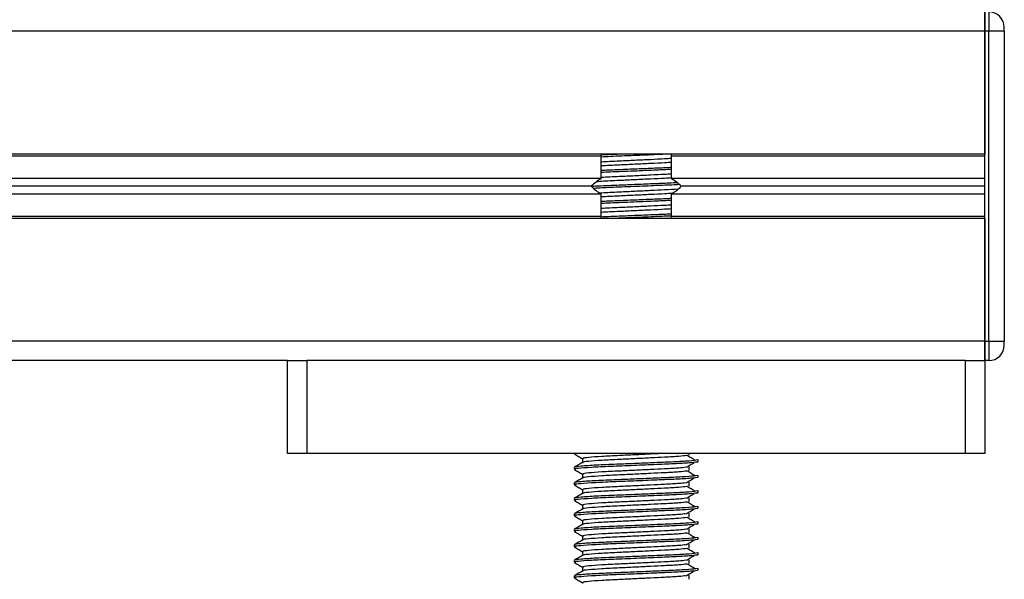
# Model space of a CAD drawing. Header units: millimetres. Extents: x 0 to 465, y 0 to 320.
# Tile 13 of 66: x 168 to 186, y 142 to 153. Entities that reach past the tile are written whole.
import ezdxf

# ---------------------------------------------------------------- set-up
doc = ezdxf.new("R2010")
doc.units = ezdxf.units.MM

msp = doc.modelspace()

# ---------------------------------------------------------------- linework, layer by layer
at = {"color": 7, "linetype": 'Continuous', "lineweight": 25}
for p, q in [((186.0859, 152.4201), (186.0859, 152.7924)), ((186.0859, 152.7924), (186.0859, 152.4201)), ((186.1603, 152.7924), (186.1603, 152.4201)), ((186.0859, 152.4201), (111.6309, 152.4201)), ((186.0859, 146.4637), (186.0859, 152.4201)), ((186.1603, 152.4201), (186.0859, 152.4201)), ((186.0859, 152.4201), (186.0859, 150.0599)), ((186.1603, 146.4637), (186.1603, 152.4201)), ((186.4581, 152.4201), (186.1603, 152.4201)), ((186.4581, 152.4201), (186.4581, 152.4945)), ((186.4581, 152.4201), (186.4581, 146.4637)), ((186.0859, 150.0599), (111.6309, 150.0599)), ((180.0542, 150.0599), (180.0576, 150.0226)), ((178.7122, 150.0226), (119.0045, 150.0226)), ((178.7122, 149.5908), (178.7122, 150.0226)), ((186.0859, 150.0226), (180.0576, 150.0226)), ((180.0576, 150.0226), (180.0576, 149.5908)), ((178.7122, 149.5908), (119.0045, 149.5908)), ((186.0859, 149.5908), (180.0576, 149.5908)), ((178.5191, 149.4419), (119.1977, 149.4419)), ((186.0859, 149.4419), (180.2508, 149.4419)), ((178.7122, 149.293), (119.0045, 149.293)), ((178.7122, 148.8611), (178.7122, 149.293)), ((180.0576, 149.293), (180.0576, 148.8611)), ((186.0859, 149.293), (180.0576, 149.293)), ((186.0859, 148.8239), (111.6309, 148.8239)), ((178.7122, 148.8611), (119.0045, 148.8611)), ((178.716, 148.8239), (178.7122, 148.8611)), ((180.0576, 148.8611), (180.0513, 148.8239)), ((186.0859, 148.8611), (180.0576, 148.8611)), ((186.0859, 148.8239), (186.0859, 146.4637)), ((186.0859, 146.4637), (111.6309, 146.4637)), ((186.0859, 146.4637), (186.1603, 146.4637)), ((186.0859, 146.0914), (186.0859, 146.4637)), ((186.0859, 146.4637), (186.0859, 146.0914)), ((186.1603, 146.4637), (186.4581, 146.4637)), ((186.1603, 146.4637), (186.1603, 146.0914)), ((186.4581, 146.3892), (186.4581, 146.4637)), ((172.684, 146.0914), (125.0328, 146.0914)), ((172.684, 144.3045), (172.684, 146.0914)), ((172.684, 146.0914), (173.0562, 146.0914)), ((173.0562, 146.0914), (173.0562, 144.3045)), ((185.7136, 146.0914), (173.0562, 146.0914)), ((185.7136, 144.3045), (185.7136, 146.0914)), ((185.7136, 146.0914), (186.0859, 146.0914)), ((186.1603, 146.0914), (186.0859, 146.0914)), ((186.0859, 146.0914), (186.0859, 144.3045)), ((173.0562, 144.3045), (172.684, 144.3045)), ((185.7136, 144.3045), (173.0562, 144.3045)), ((178.1936, 144.3045), (178.1936, 144.3005)), ((178.1981, 144.3045), (178.2143, 144.2972)), ((178.3548, 144.2077), (178.3548, 144.1348)), ((180.4047, 144.2755), (180.4047, 144.3045)), ((186.0859, 144.3045), (185.7136, 144.3045)), ((178.1936, 144.0398), (178.1936, 144.0026)), ((180.4047, 143.9777), (180.4047, 144.0521)), ((180.5762, 144.1516), (180.5762, 144.1888)), ((178.3548, 143.9099), (178.3548, 143.837)), ((180.5762, 143.8538), (180.5762, 143.891)), ((178.1936, 143.742), (178.1936, 143.7048)), ((180.4047, 143.6799), (180.4047, 143.7543)), ((178.1936, 143.4442), (178.1936, 143.407)), ((178.3548, 143.612), (178.3548, 143.5391)), ((180.4047, 143.382), (180.4047, 143.4565)), ((180.5762, 143.556), (180.5762, 143.5931)), ((178.3548, 143.3142), (178.3548, 143.2413)), ((180.5762, 143.2581), (180.5762, 143.2953)), ((178.1936, 143.1464), (178.1936, 143.1092)), ((180.4047, 143.0842), (180.4047, 143.1587)), ((178.3548, 143.0164), (178.3548, 142.9435)), ((180.5762, 142.9603), (180.5762, 142.9975)), ((178.1936, 142.8486), (178.1936, 142.8114)), ((178.3548, 142.7186), (178.3548, 142.6457)), ((180.4047, 142.7864), (180.4047, 142.8609)), ((180.5762, 142.6625), (180.5762, 142.6997)), ((178.1936, 142.5507), (178.1936, 142.5135)), ((180.4047, 142.4886), (180.4047, 142.563)), ((178.3548, 142.4208), (178.3548, 142.3479)), ((180.5762, 142.3647), (180.5762, 142.4019)), ((178.1936, 142.2529), (178.1936, 142.2157)), ((178.3548, 142.1229), (178.3548, 142.05)), ((180.4047, 142.1908), (180.4047, 142.2652)), ((178.1936, 141.9551), (178.1936, 141.9179)), ((180.4047, 141.8929), (180.4047, 141.9674)), ((180.5762, 142.0669), (180.5762, 142.104))]:
    msp.add_line(p, q, dxfattribs=at)
for centre, radius, start, end in [((186.1603, 152.4945), 0.2978, 360, 90), ((179.3849, 148.5186), 1.2657, 122.1068, 133.1629), ((179.3849, 148.5186), 1.2657, 46.8371, 57.8932), ((179.3849, 150.3651), 1.2657, 226.8371, 237.8932), ((179.3849, 150.3651), 1.2657, 302.1068, 313.1629), ((186.1603, 146.3892), 0.2978, 270, 360)]:
    msp.add_arc(centre, radius, start, end, dxfattribs=at)
for points, knots in [([(179.1264, 150.0599), (179.0884, 150.0583), (178.9319, 150.052), (178.8013, 150.0461), (178.7025, 150.0416)], [0, 0, 0, 0, 0.2425952, 1, 1, 1, 1]), ([(178.7122, 150.0226), (178.7119, 150.0331), (178.7116, 150.0458), (178.7149, 150.0578), (178.7155, 150.0599)], [0, 0, 0, 0, 0.8254288, 1, 1, 1, 1]), ([(180.0068, 150.0599), (179.9322, 150.0566), (179.7317, 150.0477), (179.3326, 150.0307), (178.9486, 150.0163), (178.7704, 150.0074), (178.7122, 150.0045)], [0, 0, 0, 0, 0.1902697, 0.5119328, 0.8404083, 1, 1, 1, 1]), ([(180.0576, 149.9747), (180.0165, 149.9721), (179.9057, 149.9651), (179.658, 149.9535), (179.3582, 149.9388), (179.0358, 149.9233), (178.8009, 149.9137), (178.7164, 149.9072), (178.7122, 149.9068)], [0, 0, 0, 0, 0.1176444, 0.3172738, 0.5222295, 0.7238494, 0.9861272, 1, 1, 1, 1]), ([(180.0576, 149.9002), (180.0165, 149.8976), (179.9057, 149.8907), (179.658, 149.8791), (179.3582, 149.8644), (179.0358, 149.8488), (178.8009, 149.8393), (178.7164, 149.8327), (178.7122, 149.8324)], [0, 0, 0, 0, 0.1176444, 0.3172738, 0.5222295, 0.7238494, 0.9861272, 1, 1, 1, 1]), ([(180.0576, 149.8017), (180.0434, 149.8009), (179.9463, 149.7958), (179.698, 149.786), (179.3575, 149.7713), (179.0039, 149.7573), (178.8094, 149.7486), (178.7122, 149.7442)], [0, 0, 0, 0, 0.0409205, 0.277868, 0.5211303, 0.7604378, 1, 1, 1, 1]), ([(180.0576, 149.7643), (179.9669, 149.7603), (179.7505, 149.7507), (179.333, 149.7328), (178.9486, 149.7184), (178.7704, 149.7096), (178.7122, 149.7067)], [0, 0, 0, 0, 0.2230416, 0.5316862, 0.8468674, 1, 1, 1, 1]), ([(180.1633, 149.5093), (180.1156, 149.5068), (179.9873, 149.4998), (179.7006, 149.4882), (179.3546, 149.4735), (178.9788, 149.458), (178.6803, 149.4469), (178.5636, 149.4387), (178.5365, 149.4368)], [0, 0, 0, 0, 0.1106257, 0.2979097, 0.4901851, 0.6793345, 0.9253968, 1, 1, 1, 1]), ([(180.0576, 149.6024), (180.0165, 149.5998), (179.9057, 149.5928), (179.6579, 149.5812), (179.3588, 149.5665), (179.0333, 149.551), (178.7672, 149.5395), (178.6608, 149.5308), (178.6312, 149.5284)], [0, 0, 0, 0, 0.1081981, 0.2917982, 0.4802969, 0.6657277, 0.9069459, 1, 1, 1, 1]), ([(180.0576, 149.6769), (180.0165, 149.6743), (179.9057, 149.6673), (179.658, 149.6557), (179.3582, 149.641), (179.0358, 149.6254), (178.8009, 149.6159), (178.7164, 149.6093), (178.7122, 149.609)], [0, 0, 0, 0, 0.1176444, 0.31727376, 0.52222948, 0.72384938, 0.98612724, 1, 1, 1, 1]), ([(180.2088, 149.4743), (180.1899, 149.473), (180.0831, 149.4659), (179.7737, 149.4545), (179.3353, 149.435), (178.8934, 149.4184), (178.673, 149.4072), (178.5707, 149.402)], [0, 0, 0, 0, 0.0508005, 0.2866949, 0.5321415, 0.7827862, 1, 1, 1, 1]), ([(180.1787, 149.3863), (180.1004, 149.3813), (179.9536, 149.3719), (179.6592, 149.3579), (179.3581, 149.3432), (179.0351, 149.3276), (178.7921, 149.3176), (178.7019, 149.3104), (178.6907, 149.3095)], [0, 0, 0, 0, 0.2013284, 0.3773991, 0.5581676, 0.735994, 0.9673199, 1, 1, 1, 1]), ([(180.074, 149.3056), (180.0278, 149.3026), (179.9121, 149.2954), (179.6583, 149.2834), (179.3581, 149.2687), (179.0358, 149.2532), (178.8013, 149.2436), (178.7169, 149.2371), (178.713, 149.2368)], [0, 0, 0, 0, 0.13072435, 0.32758213, 0.52969232, 0.72851301, 0.9871495, 1, 1, 1, 1]), ([(180.0576, 149.206), (180.0434, 149.2053), (179.9463, 149.2001), (179.698, 149.1904), (179.3575, 149.1756), (179.0039, 149.1617), (178.8094, 149.153), (178.7122, 149.1486)], [0, 0, 0, 0, 0.0409205, 0.277868, 0.5211303, 0.7604378, 1, 1, 1, 1]), ([(180.0576, 149.1686), (179.9669, 149.1646), (179.7505, 149.155), (179.333, 149.1372), (178.9486, 149.1228), (178.7704, 149.1139), (178.7122, 149.111)], [0, 0, 0, 0, 0.2230416, 0.5316862, 0.8468674, 1, 1, 1, 1]), ([(180.0576, 149.0812), (180.0165, 149.0786), (179.9057, 149.0717), (179.658, 149.0601), (179.3582, 149.0454), (179.0358, 149.0298), (178.8009, 149.0203), (178.7164, 149.0137), (178.7122, 149.0134)], [0, 0, 0, 0, 0.1176444, 0.3172738, 0.5222295, 0.7238494, 0.9861272, 1, 1, 1, 1]), ([(180.0576, 149.0068), (180.0165, 149.0042), (179.9057, 148.9972), (179.658, 148.9856), (179.3582, 148.9709), (179.0358, 148.9553), (178.8009, 148.9458), (178.7164, 148.9392), (178.7122, 148.9389)], [0, 0, 0, 0, 0.1176444, 0.31727376, 0.52222948, 0.72384938, 0.98612724, 1, 1, 1, 1]), ([(180.0576, 148.9082), (180.0434, 148.9074), (179.9463, 148.9023), (179.698, 148.8925), (179.3575, 148.8778), (179.0043, 148.8638), (178.8102, 148.8552), (178.7132, 148.8508)], [0, 0, 0, 0, 0.0409548, 0.2781009, 0.5215671, 0.7610751, 1, 1, 1, 1]), ([(180.0576, 148.8708), (179.9672, 148.8668), (179.7516, 148.8572), (179.3439, 148.8401), (179.0717, 148.8291), (178.9423, 148.8239)], [0, 0, 0, 0, 0.2748185, 0.6551117, 1, 1, 1, 1]), ([(178.1965, 144.2975), (178.2234, 144.2819), (178.2762, 144.2514), (178.329, 144.2208), (178.3548, 144.2058)], [0, 0, 0, 0, 0.5102373, 1, 1, 1, 1]), ([(180.3617, 144.2674), (180.3165, 144.2616), (180.2239, 144.2498), (179.9581, 144.2351), (179.6604, 144.2205), (179.3588, 144.2058), (179.0305, 144.1903), (178.7014, 144.1751), (178.4607, 144.1551), (178.3464, 144.143), (178.3611, 144.1366), (178.3619, 144.1363)], [0, 0, 0, 0, 0.1249493, 0.2558292, 0.3601144, 0.4671821, 0.5725071, 0.7095196, 0.8521762, 0.9913534, 1, 1, 1, 1]), ([(179.8517, 144.3045), (179.7885, 144.3013), (179.6344, 144.2936), (179.3581, 144.2802), (179.0307, 144.2648), (178.7021, 144.2496), (178.4578, 144.2296), (178.3436, 144.2163), (178.3646, 144.2089), (178.3688, 144.2075)], [0, 0, 0, 0, 0.1007343, 0.2454649, 0.3878399, 0.5730489, 0.7658875, 0.9540228, 1, 1, 1, 1]), ([(180.5184, 144.1741), (180.493, 144.1897), (180.4424, 144.2207), (180.3916, 144.2518), (180.3662, 144.2674)], [0, 0, 0, 0, 0.50001, 1, 1, 1, 1]), ([(180.5619, 144.1888), (180.5587, 144.1846), (180.5512, 144.1746), (180.3529, 144.1571), (180.0502, 144.1421), (179.7029, 144.1274), (179.3549, 144.1127), (178.9749, 144.0972), (178.5954, 144.082), (178.3126, 144.0621), (178.1806, 144.0488), (178.2051, 144.0413), (178.21, 144.0398)], [0, 0, 0, 0, 0.08848308, 0.20787331, 0.32292323, 0.41459405, 0.50870798, 0.60129187, 0.72173315, 0.84713038, 0.96947255, 1, 1, 1, 1]), ([(178.3575, 144.1363), (178.3305, 144.1207), (178.2767, 144.0895), (178.2228, 144.0584), (178.1959, 144.0428)], [0, 0, 0, 0, 0.4999318, 1, 1, 1, 1]), ([(180.5586, 144.1516), (180.5633, 144.1497), (180.5821, 144.1423), (180.4478, 144.1274), (180.172, 144.1096), (179.7804, 144.0936), (179.3316, 144.0743), (178.8813, 144.0567), (178.4959, 144.0392), (178.2737, 144.0209), (178.1822, 144.0086), (178.2058, 144.0018), (178.2143, 143.9994)], [0, 0, 0, 0, 0.0392666, 0.1562284, 0.2718014, 0.3845301, 0.5018235, 0.621601, 0.7409455, 0.8637639, 0.9510971, 1, 1, 1, 1]), ([(180.3342, 144.0411), (180.2962, 144.0363), (180.2102, 144.0255), (179.9576, 144.0117), (179.6605, 143.9971), (179.3588, 143.9824), (179.0304, 143.9669), (178.7022, 143.9518), (178.4578, 143.9318), (178.3436, 143.9185), (178.3646, 143.9111), (178.3688, 143.9096)], [0, 0, 0, 0, 0.1028652, 0.233268, 0.3371731, 0.4438505, 0.5487917, 0.6853047, 0.8274414, 0.9661113, 1, 1, 1, 1]), ([(180.3457, 144.041), (180.371, 144.0566), (180.4216, 144.0877), (180.4724, 144.1188), (180.4978, 144.1343)], [0, 0, 0, 0, 0.4999887, 1, 1, 1, 1]), ([(180.5619, 143.891), (180.5587, 143.8867), (180.5512, 143.8768), (180.3529, 143.8592), (180.0502, 143.8442), (179.7029, 143.8296), (179.3549, 143.8149), (178.9749, 143.7994), (178.5954, 143.7842), (178.3126, 143.7642), (178.1806, 143.751), (178.2051, 143.7435), (178.21, 143.742)], [0, 0, 0, 0, 0.08848308, 0.20787331, 0.32292323, 0.41459405, 0.50870798, 0.60129187, 0.72173315, 0.84713038, 0.96947255, 1, 1, 1, 1]), ([(178.3575, 143.8385), (178.3305, 143.8229), (178.2767, 143.7917), (178.2228, 143.7606), (178.1959, 143.745)], [0, 0, 0, 0, 0.4999318, 1, 1, 1, 1]), ([(178.1965, 143.9997), (178.2234, 143.9841), (178.2762, 143.9536), (178.329, 143.923), (178.3548, 143.908)], [0, 0, 0, 0, 0.5102373, 1, 1, 1, 1]), ([(180.5586, 143.8538), (180.5633, 143.8519), (180.5821, 143.8445), (180.4478, 143.8296), (180.172, 143.8118), (179.7804, 143.7958), (179.3316, 143.7765), (178.8813, 143.7589), (178.4959, 143.7414), (178.2737, 143.7231), (178.1822, 143.7108), (178.2058, 143.704), (178.2143, 143.7016)], [0, 0, 0, 0, 0.03926664, 0.15622844, 0.27180144, 0.38453008, 0.50182349, 0.62160097, 0.74094547, 0.86376393, 0.95109714, 1, 1, 1, 1]), ([(180.3617, 143.9696), (180.3165, 143.9638), (180.2239, 143.952), (179.9581, 143.9373), (179.6604, 143.9226), (179.3588, 143.908), (179.0305, 143.8925), (178.7014, 143.8773), (178.4607, 143.8573), (178.3464, 143.8451), (178.3611, 143.8388), (178.3619, 143.8384)], [0, 0, 0, 0, 0.1249493, 0.2558292, 0.3601144, 0.4671821, 0.5725071, 0.7095196, 0.8521762, 0.9913534, 1, 1, 1, 1]), ([(180.3457, 143.7432), (180.371, 143.7588), (180.4216, 143.7899), (180.4724, 143.821), (180.4978, 143.8365)], [0, 0, 0, 0, 0.4999887, 1, 1, 1, 1]), ([(180.5184, 143.8763), (180.493, 143.8918), (180.4424, 143.9229), (180.3916, 143.954), (180.3662, 143.9696)], [0, 0, 0, 0, 0.50001, 1, 1, 1, 1]), ([(178.1965, 143.7019), (178.2234, 143.6863), (178.2762, 143.6557), (178.329, 143.6252), (178.3548, 143.6102)], [0, 0, 0, 0, 0.5102373, 1, 1, 1, 1]), ([(180.3617, 143.6718), (180.3165, 143.666), (180.2239, 143.6542), (179.9581, 143.6395), (179.6604, 143.6248), (179.3588, 143.6101), (179.0305, 143.5947), (178.7014, 143.5795), (178.4607, 143.5595), (178.3464, 143.5473), (178.3611, 143.541), (178.3619, 143.5406)], [0, 0, 0, 0, 0.1249493, 0.2558292, 0.3601144, 0.4671821, 0.5725071, 0.7095196, 0.8521762, 0.9913534, 1, 1, 1, 1]), ([(180.3342, 143.7433), (180.2962, 143.7385), (180.2102, 143.7277), (179.9576, 143.7139), (179.6605, 143.6993), (179.3588, 143.6846), (179.0304, 143.6691), (178.7022, 143.6539), (178.4578, 143.6339), (178.3436, 143.6207), (178.3646, 143.6133), (178.3688, 143.6118)], [0, 0, 0, 0, 0.1028652, 0.233268, 0.3371731, 0.4438505, 0.5487917, 0.6853047, 0.8274414, 0.9661113, 1, 1, 1, 1]), ([(180.5184, 143.5785), (180.493, 143.594), (180.4424, 143.6251), (180.3916, 143.6562), (180.3662, 143.6717)], [0, 0, 0, 0, 0.50001, 1, 1, 1, 1]), ([(180.5619, 143.5931), (180.5587, 143.5889), (180.5512, 143.579), (180.3529, 143.5614), (180.0502, 143.5464), (179.7029, 143.5318), (179.3549, 143.5171), (178.9749, 143.5016), (178.5954, 143.4864), (178.3126, 143.4664), (178.1806, 143.4532), (178.2051, 143.4457), (178.21, 143.4442)], [0, 0, 0, 0, 0.0884831, 0.2078733, 0.3229232, 0.4145941, 0.508708, 0.6012919, 0.7217331, 0.8471304, 0.9694726, 1, 1, 1, 1]), ([(178.3575, 143.5407), (178.3305, 143.5251), (178.2767, 143.4939), (178.2228, 143.4627), (178.1959, 143.4472)], [0, 0, 0, 0, 0.4999318, 1, 1, 1, 1]), ([(180.5586, 143.556), (180.5633, 143.5541), (180.5821, 143.5466), (180.4478, 143.5318), (180.172, 143.514), (179.7804, 143.498), (179.3316, 143.4787), (178.8813, 143.4611), (178.4959, 143.4436), (178.2737, 143.4252), (178.1822, 143.413), (178.2058, 143.4062), (178.2143, 143.4037)], [0, 0, 0, 0, 0.0392666, 0.1562284, 0.2718014, 0.3845301, 0.5018235, 0.621601, 0.7409455, 0.8637639, 0.9510971, 1, 1, 1, 1]), ([(180.3342, 143.4455), (180.2962, 143.4407), (180.2102, 143.4299), (179.9576, 143.4161), (179.6605, 143.4015), (179.3588, 143.3868), (179.0304, 143.3713), (178.7022, 143.3561), (178.4578, 143.3361), (178.3436, 143.3229), (178.3646, 143.3155), (178.3688, 143.314)], [0, 0, 0, 0, 0.1028652, 0.233268, 0.3371731, 0.4438505, 0.5487917, 0.6853047, 0.8274414, 0.9661113, 1, 1, 1, 1]), ([(180.3457, 143.4454), (180.371, 143.461), (180.4216, 143.492), (180.4724, 143.5231), (180.4978, 143.5387)], [0, 0, 0, 0, 0.4999887, 1, 1, 1, 1]), ([(180.5619, 143.2953), (180.5587, 143.2911), (180.5512, 143.2812), (180.3529, 143.2636), (180.0502, 143.2486), (179.7029, 143.2339), (179.3549, 143.2193), (178.9749, 143.2038), (178.5954, 143.1886), (178.3126, 143.1686), (178.1806, 143.1553), (178.2051, 143.1479), (178.21, 143.1464)], [0, 0, 0, 0, 0.0884831, 0.2078733, 0.3229232, 0.4145941, 0.508708, 0.6012919, 0.7217331, 0.8471304, 0.9694726, 1, 1, 1, 1]), ([(178.1965, 143.4041), (178.2234, 143.3885), (178.2762, 143.3579), (178.329, 143.3273), (178.3548, 143.3124)], [0, 0, 0, 0, 0.5102373, 1, 1, 1, 1]), ([(180.5586, 143.2581), (180.5633, 143.2563), (180.5821, 143.2488), (180.4478, 143.2339), (180.172, 143.2161), (179.7804, 143.2002), (179.3316, 143.1808), (178.8813, 143.1633), (178.4959, 143.1457), (178.2737, 143.1274), (178.1822, 143.1152), (178.2058, 143.1084), (178.2143, 143.1059)], [0, 0, 0, 0, 0.0392666, 0.1562284, 0.2718014, 0.3845301, 0.5018235, 0.621601, 0.7409455, 0.8637639, 0.9510971, 1, 1, 1, 1]), ([(180.3617, 143.374), (180.3165, 143.3682), (180.2239, 143.3563), (179.9581, 143.3416), (179.6604, 143.327), (179.3588, 143.3123), (179.0305, 143.2968), (178.7014, 143.2817), (178.4607, 143.2617), (178.3464, 143.2495), (178.3611, 143.2432), (178.3619, 143.2428)], [0, 0, 0, 0, 0.1249493, 0.2558292, 0.3601144, 0.4671821, 0.5725071, 0.7095196, 0.8521762, 0.9913534, 1, 1, 1, 1]), ([(180.5184, 143.2807), (180.493, 143.2962), (180.4424, 143.3273), (180.3916, 143.3584), (180.3662, 143.3739)], [0, 0, 0, 0, 0.50001, 1, 1, 1, 1]), ([(178.3575, 143.2428), (178.3305, 143.2273), (178.2767, 143.1961), (178.2228, 143.1649), (178.1959, 143.1493)], [0, 0, 0, 0, 0.4999318, 1, 1, 1, 1]), ([(178.1965, 143.1062), (178.2234, 143.0906), (178.2762, 143.0601), (178.329, 143.0295), (178.3548, 143.0146)], [0, 0, 0, 0, 0.5102373, 1, 1, 1, 1]), ([(180.3617, 143.0762), (180.3165, 143.0704), (180.2239, 143.0585), (179.9581, 143.0438), (179.6604, 143.0292), (179.3588, 143.0145), (179.0305, 142.999), (178.7014, 142.9838), (178.4607, 142.9638), (178.3464, 142.9517), (178.3611, 142.9454), (178.3619, 142.945)], [0, 0, 0, 0, 0.1249493, 0.2558292, 0.3601144, 0.4671821, 0.5725071, 0.7095196, 0.8521762, 0.9913534, 1, 1, 1, 1]), ([(180.3342, 143.1476), (180.2962, 143.1429), (180.2102, 143.132), (179.9576, 143.1183), (179.6605, 143.1036), (179.3588, 143.089), (179.0304, 143.0735), (178.7022, 143.0583), (178.4578, 143.0383), (178.3436, 143.0251), (178.3646, 143.0176), (178.3688, 143.0162)], [0, 0, 0, 0, 0.1028652, 0.233268, 0.3371731, 0.4438505, 0.5487917, 0.6853047, 0.8274414, 0.9661113, 1, 1, 1, 1]), ([(180.3457, 143.1476), (180.371, 143.1631), (180.4216, 143.1942), (180.4724, 143.2253), (180.4978, 143.2409)], [0, 0, 0, 0, 0.4999887, 1, 1, 1, 1]), ([(180.5184, 142.9828), (180.493, 142.9984), (180.4424, 143.0295), (180.3916, 143.0606), (180.3662, 143.0761)], [0, 0, 0, 0, 0.50001, 1, 1, 1, 1]), ([(180.5619, 142.9975), (180.5587, 142.9933), (180.5512, 142.9833), (180.3529, 142.9658), (180.0502, 142.9508), (179.7029, 142.9361), (179.3549, 142.9214), (178.9749, 142.906), (178.5954, 142.8908), (178.3126, 142.8708), (178.1806, 142.8575), (178.2051, 142.8501), (178.21, 142.8486)], [0, 0, 0, 0, 0.0884831, 0.2078733, 0.3229232, 0.4145941, 0.508708, 0.6012919, 0.7217331, 0.8471304, 0.9694726, 1, 1, 1, 1]), ([(178.3575, 142.945), (178.3305, 142.9294), (178.2767, 142.8983), (178.2228, 142.8671), (178.1959, 142.8515)], [0, 0, 0, 0, 0.4999318, 1, 1, 1, 1]), ([(180.5586, 142.9603), (180.5633, 142.9584), (180.5821, 142.951), (180.4478, 142.9361), (180.172, 142.9183), (179.7804, 142.9023), (179.3316, 142.883), (178.8813, 142.8655), (178.4959, 142.8479), (178.2737, 142.8296), (178.1822, 142.8173), (178.2058, 142.8105), (178.2143, 142.8081)], [0, 0, 0, 0, 0.0392666, 0.1562284, 0.2718014, 0.3845301, 0.5018235, 0.621601, 0.7409455, 0.8637639, 0.9510971, 1, 1, 1, 1]), ([(180.3457, 142.8498), (180.371, 142.8653), (180.4216, 142.8964), (180.4724, 142.9275), (180.4978, 142.943)], [0, 0, 0, 0, 0.4999887, 1, 1, 1, 1]), ([(180.5619, 142.6997), (180.5587, 142.6955), (180.5512, 142.6855), (180.3529, 142.668), (180.0502, 142.653), (179.7029, 142.6383), (179.3549, 142.6236), (178.9749, 142.6081), (178.5954, 142.5929), (178.3126, 142.573), (178.1806, 142.5597), (178.2051, 142.5522), (178.21, 142.5507)], [0, 0, 0, 0, 0.08848308, 0.20787331, 0.32292323, 0.41459405, 0.50870798, 0.60129187, 0.72173315, 0.84713038, 0.96947255, 1, 1, 1, 1]), ([(178.1965, 142.8084), (178.2234, 142.7928), (178.2762, 142.7623), (178.329, 142.7317), (178.3548, 142.7167)], [0, 0, 0, 0, 0.5102373, 1, 1, 1, 1]), ([(180.3617, 142.7783), (180.3165, 142.7725), (180.2239, 142.7607), (179.9581, 142.746), (179.6604, 142.7314), (179.3588, 142.7167), (179.0305, 142.7012), (178.7014, 142.686), (178.4607, 142.666), (178.3464, 142.6539), (178.3611, 142.6475), (178.3619, 142.6472)], [0, 0, 0, 0, 0.1249493, 0.2558292, 0.3601144, 0.4671821, 0.5725071, 0.7095196, 0.8521762, 0.9913534, 1, 1, 1, 1]), ([(180.3342, 142.8498), (180.2962, 142.8451), (180.2102, 142.8342), (179.9576, 142.8205), (179.6605, 142.8058), (179.3588, 142.7911), (179.0304, 142.7757), (178.7022, 142.7605), (178.4578, 142.7405), (178.3436, 142.7272), (178.3646, 142.7198), (178.3688, 142.7184)], [0, 0, 0, 0, 0.1028652, 0.233268, 0.3371731, 0.4438505, 0.5487917, 0.6853047, 0.8274414, 0.9661113, 1, 1, 1, 1]), ([(180.5184, 142.685), (180.493, 142.7006), (180.4424, 142.7316), (180.3916, 142.7627), (180.3662, 142.7783)], [0, 0, 0, 0, 0.50001, 1, 1, 1, 1]), ([(178.3575, 142.6472), (178.3305, 142.6316), (178.2767, 142.6004), (178.2228, 142.5693), (178.1959, 142.5537)], [0, 0, 0, 0, 0.4999318, 1, 1, 1, 1]), ([(178.1965, 142.5106), (178.2234, 142.495), (178.2762, 142.4645), (178.329, 142.4339), (178.3548, 142.4189)], [0, 0, 0, 0, 0.5102373, 1, 1, 1, 1]), ([(180.5586, 142.6625), (180.5633, 142.6606), (180.5821, 142.6532), (180.4478, 142.6383), (180.172, 142.6205), (179.7804, 142.6045), (179.3316, 142.5852), (178.8813, 142.5676), (178.4959, 142.5501), (178.2737, 142.5318), (178.1822, 142.5195), (178.2058, 142.5127), (178.2143, 142.5103)], [0, 0, 0, 0, 0.0392666, 0.1562284, 0.2718014, 0.3845301, 0.5018235, 0.621601, 0.7409455, 0.8637639, 0.9510971, 1, 1, 1, 1]), ([(180.3342, 142.552), (180.2962, 142.5472), (180.2102, 142.5364), (179.9576, 142.5226), (179.6605, 142.508), (179.3588, 142.4933), (179.0304, 142.4778), (178.7022, 142.4627), (178.4578, 142.4427), (178.3436, 142.4294), (178.3646, 142.422), (178.3688, 142.4205)], [0, 0, 0, 0, 0.1028652, 0.233268, 0.3371731, 0.4438505, 0.5487917, 0.6853047, 0.8274414, 0.9661113, 1, 1, 1, 1]), ([(180.3457, 142.5519), (180.371, 142.5675), (180.4216, 142.5986), (180.4724, 142.6297), (180.4978, 142.6452)], [0, 0, 0, 0, 0.4999887, 1, 1, 1, 1]), ([(180.5619, 142.4019), (180.5587, 142.3976), (180.5512, 142.3877), (180.3529, 142.3701), (180.0502, 142.3551), (179.7029, 142.3405), (179.3549, 142.3258), (178.9749, 142.3103), (178.5954, 142.2951), (178.3126, 142.2751), (178.1806, 142.2619), (178.2051, 142.2544), (178.21, 142.2529)], [0, 0, 0, 0, 0.0884831, 0.2078733, 0.3229232, 0.4145941, 0.508708, 0.6012919, 0.7217331, 0.8471304, 0.9694726, 1, 1, 1, 1]), ([(178.3575, 142.3494), (178.3305, 142.3338), (178.2767, 142.3026), (178.2228, 142.2715), (178.1959, 142.2559)], [0, 0, 0, 0, 0.4999318, 1, 1, 1, 1]), ([(180.5586, 142.3647), (180.5633, 142.3628), (180.5821, 142.3554), (180.4478, 142.3405), (180.172, 142.3227), (179.7804, 142.3067), (179.3316, 142.2874), (178.8813, 142.2698), (178.4959, 142.2523), (178.2737, 142.234), (178.1822, 142.2217), (178.2058, 142.2149), (178.2143, 142.2125)], [0, 0, 0, 0, 0.0392666, 0.1562284, 0.2718014, 0.3845301, 0.5018235, 0.621601, 0.7409455, 0.8637639, 0.9510971, 1, 1, 1, 1]), ([(180.3617, 142.4805), (180.3165, 142.4747), (180.2239, 142.4629), (179.9581, 142.4482), (179.6604, 142.4335), (179.3588, 142.4189), (179.0305, 142.4034), (178.7014, 142.3882), (178.4607, 142.3682), (178.3464, 142.356), (178.3611, 142.3497), (178.3619, 142.3493)], [0, 0, 0, 0, 0.1249493, 0.2558292, 0.3601144, 0.4671821, 0.5725071, 0.7095196, 0.8521762, 0.9913534, 1, 1, 1, 1]), ([(180.3457, 142.2541), (180.371, 142.2697), (180.4216, 142.3008), (180.4724, 142.3319), (180.4978, 142.3474)], [0, 0, 0, 0, 0.4999887, 1, 1, 1, 1]), ([(180.5184, 142.3872), (180.493, 142.4027), (180.4424, 142.4338), (180.3916, 142.4649), (180.3662, 142.4805)], [0, 0, 0, 0, 0.50001, 1, 1, 1, 1]), ([(178.1965, 142.2128), (178.2234, 142.1972), (178.2762, 142.1666), (178.329, 142.1361), (178.3548, 142.1211)], [0, 0, 0, 0, 0.5102373, 1, 1, 1, 1]), ([(180.3617, 142.1827), (180.3165, 142.1769), (180.2239, 142.1651), (179.9581, 142.1504), (179.6604, 142.1357), (179.3588, 142.121), (179.0305, 142.1056), (178.7014, 142.0904), (178.4607, 142.0704), (178.3464, 142.0582), (178.3611, 142.0519), (178.3619, 142.0515)], [0, 0, 0, 0, 0.1249493, 0.2558292, 0.3601144, 0.4671821, 0.5725071, 0.7095196, 0.8521762, 0.9913534, 1, 1, 1, 1]), ([(180.3342, 142.2542), (180.2962, 142.2494), (180.2102, 142.2386), (179.9576, 142.2248), (179.6605, 142.2102), (179.3588, 142.1955), (179.0304, 142.18), (178.7022, 142.1648), (178.4578, 142.1448), (178.3436, 142.1316), (178.3646, 142.1242), (178.3688, 142.1227)], [0, 0, 0, 0, 0.1028652, 0.233268, 0.3371731, 0.4438505, 0.5487917, 0.6853047, 0.8274414, 0.9661113, 1, 1, 1, 1]), ([(180.5184, 142.0894), (180.493, 142.1049), (180.4424, 142.136), (180.3916, 142.1671), (180.3662, 142.1826)], [0, 0, 0, 0, 0.50001, 1, 1, 1, 1]), ([(180.5619, 142.104), (180.5587, 142.0998), (180.5512, 142.0899), (180.3529, 142.0723), (180.0502, 142.0573), (179.7029, 142.0427), (179.3549, 142.028), (178.9749, 142.0125), (178.5954, 141.9973), (178.3126, 141.9773), (178.1806, 141.9641), (178.2051, 141.9566), (178.21, 141.9551)], [0, 0, 0, 0, 0.0884831, 0.2078733, 0.3229232, 0.4145941, 0.508708, 0.6012919, 0.7217331, 0.8471304, 0.9694726, 1, 1, 1, 1]), ([(178.3575, 142.0516), (178.3305, 142.036), (178.2767, 142.0048), (178.2228, 141.9736), (178.1959, 141.9581)], [0, 0, 0, 0, 0.4999318, 1, 1, 1, 1]), ([(180.5586, 142.0669), (180.5633, 142.065), (180.5821, 142.0575), (180.4478, 142.0427), (180.172, 142.0249), (179.7804, 142.0089), (179.3316, 141.9896), (178.8813, 141.972), (178.4959, 141.9545), (178.2737, 141.9361), (178.1822, 141.9239), (178.2058, 141.9171), (178.2143, 141.9146)], [0, 0, 0, 0, 0.0392666, 0.1562284, 0.2718014, 0.3845301, 0.5018235, 0.621601, 0.7409455, 0.8637639, 0.9510971, 1, 1, 1, 1]), ([(180.3342, 141.9564), (180.2962, 141.9516), (180.2102, 141.9408), (179.9576, 141.927), (179.6605, 141.9124), (179.3588, 141.8977), (179.0304, 141.8822), (178.7022, 141.867), (178.4578, 141.847), (178.3436, 141.8338), (178.3646, 141.8264), (178.3688, 141.8249)], [0, 0, 0, 0, 0.1028652, 0.233268, 0.3371731, 0.4438505, 0.5487917, 0.6853047, 0.8274414, 0.9661113, 1, 1, 1, 1]), ([(180.3457, 141.9563), (180.371, 141.9719), (180.4216, 142.0029), (180.4724, 142.034), (180.4978, 142.0496)], [0, 0, 0, 0, 0.49998865, 1, 1, 1, 1]), ([(178.1965, 141.915), (178.2234, 141.8994), (178.2762, 141.8688), (178.329, 141.8382), (178.3548, 141.8233)], [0, 0, 0, 0, 0.5102373, 1, 1, 1, 1])]:
    msp.add_open_spline(points, degree=3, knots=knots, dxfattribs=at)

doc.saveas('drawing.dxf')
